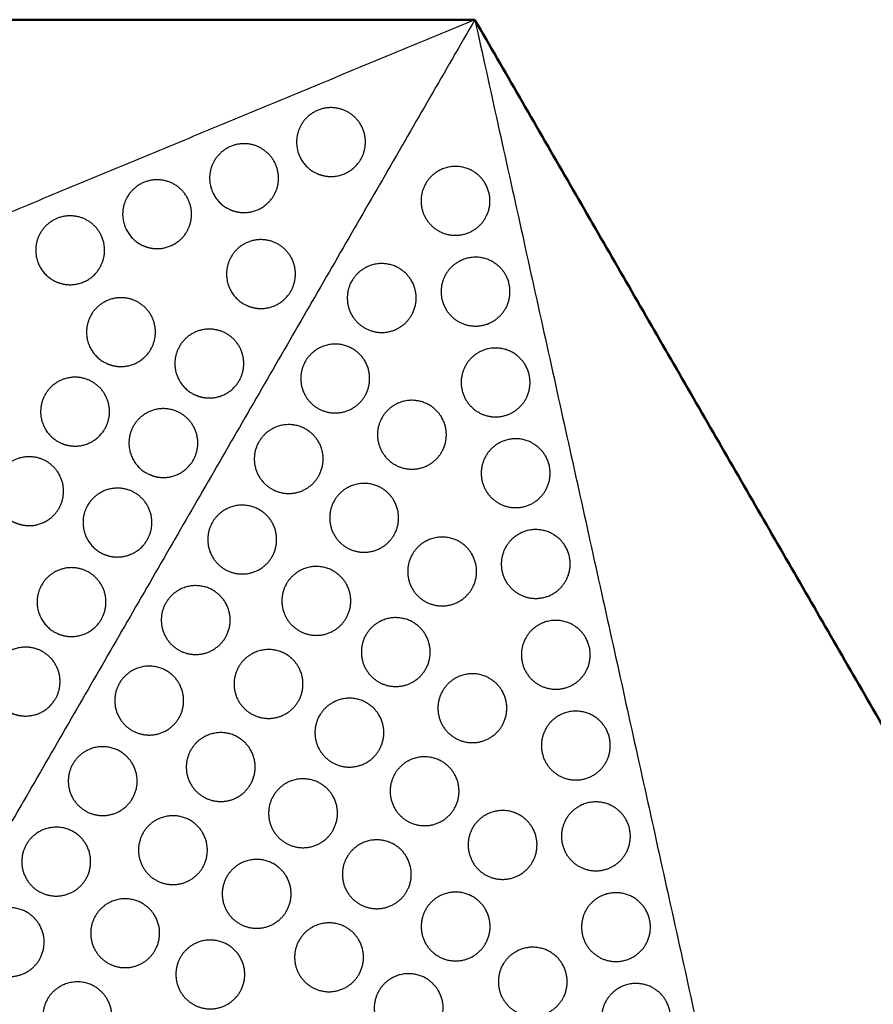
# Model space of a CAD drawing. Header units: millimetres. Extents: x -125 to 375, y 0 to 433.
# Tile 32 of 33: x 210 to 285, y 347 to 433. Entities that reach past the tile are written whole.
import ezdxf

# ---------------------------------------------------------------- set-up
doc = ezdxf.new("R2010")
doc.units = ezdxf.units.MM
doc.layers.add('Make2D$Visible$Curves', color=7, linetype='Continuous', true_color=0x000000)
doc.layers.add('Make2D$Visible$SceneSilhouetteCurves', color=7, linetype='Continuous', lineweight=50, true_color=0x000000)

msp = doc.modelspace()

# ---------------------------------------------------------------- linework, layer by layer
at = {"layer": 'Make2D$Visible$Curves', "color": 18, "true_color": 0x000000}
for points in [[(0, 433.013), (125, 433.013), (250, 433.013)], [(250, 433.013), (312.5, 324.76), (375, 216.506)]]:
    msp.add_open_spline(points, degree=2, dxfattribs=at)
at = {"layer": 'Make2D$Visible$Curves', "color": 18, "lineweight": -3, "true_color": 0x000000}
for points in [[(250, 433.013), (187.5, 324.76), (125, 216.506)], [(250, 433.013), (195.937, 410.587), (141.875, 388.161)], [(250, 433.013), (266.047, 360.366), (282.095, 287.72)]]:
    msp.add_open_spline(points, degree=2, dxfattribs=at)
for points, weights, knots in [([(237.474, 419.35), (236.67, 419.35), (235.974, 419.751), (234.474, 420.618), (234.474, 422.35), (234.474, 423.153), (234.876, 423.85), (236.376, 426.448), (238.974, 424.948), (241.572, 423.448), (240.072, 420.85), (239.206, 419.35), (237.474, 419.35)], [0.868347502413, 0.900099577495, 1, 0.807007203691, 0.868347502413, 0.900099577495, 1, 0.707106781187, 1, 0.707106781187, 1, 0.807007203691, 0.868347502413], [16.048112, 16.048112, 16.048112, 18.106736, 18.106736, 21.596537, 21.596537, 23.206626, 23.206626, 29.242204, 29.242204, 35.277783, 35.277783, 39.254738, 39.254738, 39.254738]), ([(229.9, 416.208), (229.096, 416.208), (228.4, 416.61), (226.9, 417.476), (226.9, 419.208), (226.9, 420.012), (227.302, 420.708), (228.802, 423.306), (231.4, 421.806), (233.998, 420.306), (232.498, 417.708), (231.632, 416.208), (229.9, 416.208)], [0.868347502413, 0.900099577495, 1, 0.807007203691, 0.868347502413, 0.900099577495, 1, 0.707106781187, 1, 0.707106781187, 1, 0.807007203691, 0.868347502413], [16.048112, 16.048112, 16.048112, 18.106736, 18.106736, 21.596537, 21.596537, 23.206626, 23.206626, 29.242204, 29.242204, 35.277783, 35.277783, 39.254738, 39.254738, 39.254738]), ([(250.913, 418.728), (251.779, 417.228), (250.913, 415.728), (249.413, 413.13), (246.815, 414.63), (244.217, 416.13), (245.717, 418.728), (246.119, 419.424), (246.815, 419.826), (248.315, 420.692), (249.815, 419.826), (250.511, 419.424), (250.913, 418.728)], [0.868347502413, 0.807007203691, 1, 0.707106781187, 1, 0.707106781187, 1, 0.900099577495, 0.868347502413, 0.807007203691, 1, 0.900099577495, 0.868347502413], [5.529659, 5.529659, 5.529659, 9.49499, 9.49499, 15.512927, 15.512927, 21.530864, 21.530864, 23.139763, 23.139763, 26.616816, 26.616816, 28.669422, 28.669422, 28.669422]), ([(222.326, 413.066), (221.522, 413.066), (220.826, 413.468), (219.326, 414.334), (219.326, 416.066), (219.326, 416.87), (219.728, 417.566), (221.228, 420.164), (223.826, 418.664), (226.424, 417.164), (224.924, 414.566), (224.058, 413.066), (222.326, 413.066)], [0.868347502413, 0.900099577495, 1, 0.807007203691, 0.868347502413, 0.900099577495, 1, 0.707106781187, 1, 0.707106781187, 1, 0.807007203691, 0.868347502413], [16.048112, 16.048112, 16.048112, 18.106736, 18.106736, 21.596537, 21.596537, 23.206626, 23.206626, 29.242204, 29.242204, 35.277783, 35.277783, 39.254738, 39.254738, 39.254738]), ([(214.752, 409.924), (213.948, 409.924), (213.252, 410.326), (211.752, 411.192), (211.752, 412.924), (211.752, 413.728), (212.153, 414.424), (213.653, 417.022), (216.252, 415.522), (218.85, 414.022), (217.35, 411.424), (216.484, 409.924), (214.752, 409.924)], [0.868347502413, 0.900099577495, 1, 0.807007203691, 0.868347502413, 0.900099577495, 1, 0.707106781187, 1, 0.707106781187, 1, 0.807007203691, 0.868347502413], [16.048112, 16.048112, 16.048112, 18.106736, 18.106736, 21.596537, 21.596537, 23.206626, 23.206626, 29.242204, 29.242204, 35.277783, 35.277783, 39.254738, 39.254738, 39.254738]), ([(231.373, 407.85), (230.569, 407.85), (229.873, 408.251), (228.373, 409.118), (228.373, 410.85), (228.373, 411.653), (228.775, 412.35), (230.275, 414.948), (232.873, 413.448), (235.471, 411.948), (233.971, 409.35), (233.105, 407.85), (231.373, 407.85)], [0.868347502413, 0.900099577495, 1, 0.807007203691, 0.868347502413, 0.900099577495, 1, 0.707106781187, 1, 0.707106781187, 1, 0.807007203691, 0.868347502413], [16.048112, 16.048112, 16.048112, 18.106736, 18.106736, 21.596537, 21.596537, 23.206626, 23.206626, 29.242204, 29.242204, 35.277783, 35.277783, 39.254738, 39.254738, 39.254738]), ([(244.487, 410.264), (245.353, 408.764), (244.487, 407.264), (242.987, 404.666), (240.389, 406.166), (237.791, 407.666), (239.291, 410.264), (239.693, 410.96), (240.389, 411.362), (241.889, 412.228), (243.389, 411.362), (244.085, 410.96), (244.487, 410.264)], [0.868347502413, 0.807007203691, 1, 0.707106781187, 1, 0.707106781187, 1, 0.900099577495, 0.868347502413, 0.807007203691, 1, 0.900099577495, 0.868347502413], [5.529659, 5.529659, 5.529659, 9.49499, 9.49499, 15.512927, 15.512927, 21.530864, 21.530864, 23.139763, 23.139763, 26.616816, 26.616816, 28.669422, 28.669422, 28.669422]), ([(252.66, 410.818), (253.526, 409.318), (252.66, 407.818), (251.16, 405.22), (248.562, 406.72), (245.964, 408.22), (247.464, 410.818), (247.866, 411.514), (248.562, 411.916), (250.062, 412.782), (251.562, 411.916), (252.258, 411.514), (252.66, 410.818)], [0.868347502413, 0.807007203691, 1, 0.707106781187, 1, 0.707106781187, 1, 0.900099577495, 0.868347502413, 0.807007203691, 1, 0.900099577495, 0.868347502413], [5.529659, 5.529659, 5.529659, 9.49499, 9.49499, 15.512927, 15.512927, 21.530864, 21.530864, 23.139763, 23.139763, 26.616816, 26.616816, 28.669422, 28.669422, 28.669422]), ([(219.18, 402.792), (218.376, 402.792), (217.68, 403.194), (216.18, 404.06), (216.18, 405.792), (216.18, 406.596), (216.582, 407.292), (218.082, 409.89), (220.68, 408.39), (223.278, 406.89), (221.778, 404.292), (220.912, 402.792), (219.18, 402.792)], [0.868347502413, 0.900099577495, 1, 0.807007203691, 0.868347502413, 0.900099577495, 1, 0.707106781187, 1, 0.707106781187, 1, 0.807007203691, 0.868347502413], [16.048112, 16.048112, 16.048112, 18.106736, 18.106736, 21.596537, 21.596537, 23.206626, 23.206626, 29.242204, 29.242204, 35.277783, 35.277783, 39.254738, 39.254738, 39.254738]), ([(226.873, 400.055), (226.069, 400.055), (225.373, 400.457), (223.873, 401.323), (223.873, 403.055), (223.873, 403.859), (224.275, 404.555), (225.775, 407.153), (228.373, 405.653), (230.971, 404.153), (229.471, 401.555), (228.605, 400.055), (226.873, 400.055)], [0.868347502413, 0.900099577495, 1, 0.807007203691, 0.868347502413, 0.900099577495, 1, 0.707106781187, 1, 0.707106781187, 1, 0.807007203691, 0.868347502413], [16.048112, 16.048112, 16.048112, 18.106736, 18.106736, 21.596537, 21.596537, 23.206626, 23.206626, 29.242204, 29.242204, 35.277783, 35.277783, 39.254738, 39.254738, 39.254738]), ([(240.437, 403.249), (241.303, 401.749), (240.437, 400.249), (238.937, 397.651), (236.339, 399.151), (233.741, 400.651), (235.241, 403.249), (235.643, 403.945), (236.339, 404.347), (237.839, 405.213), (239.339, 404.347), (240.035, 403.945), (240.437, 403.249)], [0.868347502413, 0.807007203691, 1, 0.707106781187, 1, 0.707106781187, 1, 0.900099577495, 0.868347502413, 0.807007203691, 1, 0.900099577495, 0.868347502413], [5.529659, 5.529659, 5.529659, 9.49499, 9.49499, 15.512927, 15.512927, 21.530864, 21.530864, 23.139763, 23.139763, 26.616816, 26.616816, 28.669422, 28.669422, 28.669422]), ([(254.407, 402.909), (255.273, 401.409), (254.407, 399.909), (252.907, 397.311), (250.309, 398.811), (247.711, 400.311), (249.211, 402.909), (249.613, 403.605), (250.309, 404.007), (251.809, 404.873), (253.309, 404.007), (254.006, 403.605), (254.407, 402.909)], [0.868347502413, 0.807007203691, 1, 0.707106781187, 1, 0.707106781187, 1, 0.900099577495, 0.868347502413, 0.807007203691, 1, 0.900099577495, 0.868347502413], [5.529659, 5.529659, 5.529659, 9.49499, 9.49499, 15.512927, 15.512927, 21.530864, 21.530864, 23.139763, 23.139763, 26.616816, 26.616816, 28.669422, 28.669422, 28.669422]), ([(215.18, 395.864), (214.376, 395.864), (213.68, 396.266), (212.18, 397.132), (212.18, 398.864), (212.18, 399.668), (212.582, 400.364), (214.082, 402.962), (216.68, 401.462), (219.278, 399.962), (217.778, 397.364), (216.912, 395.864), (215.18, 395.864)], [0.868347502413, 0.900099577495, 1, 0.807007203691, 0.868347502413, 0.900099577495, 1, 0.707106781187, 1, 0.707106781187, 1, 0.807007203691, 0.868347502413], [16.048112, 16.048112, 16.048112, 18.106736, 18.106736, 21.596537, 21.596537, 23.206626, 23.206626, 29.242204, 29.242204, 35.277783, 35.277783, 39.254738, 39.254738, 39.254738]), ([(247.119, 398.351), (247.985, 396.851), (247.119, 395.351), (245.619, 392.753), (243.021, 394.253), (240.422, 395.753), (241.922, 398.351), (242.324, 399.047), (243.021, 399.449), (244.521, 400.315), (246.021, 399.449), (246.717, 399.047), (247.119, 398.351)], [0.868347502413, 0.807007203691, 1, 0.707106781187, 1, 0.707106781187, 1, 0.900099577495, 0.868347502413, 0.807007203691, 1, 0.900099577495, 0.868347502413], [5.529659, 5.529659, 5.529659, 9.49499, 9.49499, 15.512927, 15.512927, 21.530864, 21.530864, 23.139763, 23.139763, 26.616816, 26.616816, 28.669422, 28.669422, 28.669422]), ([(222.873, 393.127), (222.069, 393.127), (221.373, 393.529), (219.873, 394.395), (219.873, 396.127), (219.873, 396.931), (220.275, 397.627), (221.775, 400.225), (224.373, 398.725), (226.971, 397.225), (225.471, 394.627), (224.605, 393.127), (222.873, 393.127)], [0.868347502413, 0.900099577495, 1, 0.807007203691, 0.868347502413, 0.900099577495, 1, 0.707106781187, 1, 0.707106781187, 1, 0.807007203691, 0.868347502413], [16.048112, 16.048112, 16.048112, 18.106736, 18.106736, 21.596537, 21.596537, 23.206626, 23.206626, 29.242204, 29.242204, 35.277783, 35.277783, 39.254738, 39.254738, 39.254738]), ([(236.387, 396.235), (237.253, 394.735), (236.387, 393.235), (234.887, 390.636), (232.289, 392.136), (229.691, 393.636), (231.191, 396.235), (231.593, 396.931), (232.289, 397.333), (233.789, 398.199), (235.289, 397.333), (235.985, 396.931), (236.387, 396.235)], [0.868347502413, 0.807007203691, 1, 0.707106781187, 1, 0.707106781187, 1, 0.900099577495, 0.868347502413, 0.807007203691, 1, 0.900099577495, 0.868347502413], [5.529659, 5.529659, 5.529659, 9.49499, 9.49499, 15.512927, 15.512927, 21.530864, 21.530864, 23.139763, 23.139763, 26.616816, 26.616816, 28.669422, 28.669422, 28.669422]), ([(256.155, 395), (257.021, 393.5), (256.155, 392), (254.655, 389.402), (252.057, 390.902), (249.458, 392.402), (250.958, 395), (251.36, 395.696), (252.057, 396.098), (253.557, 396.964), (255.057, 396.098), (255.753, 395.696), (256.155, 395)], [0.868347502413, 0.807007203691, 1, 0.707106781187, 1, 0.707106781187, 1, 0.900099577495, 0.868347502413, 0.807007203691, 1, 0.900099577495, 0.868347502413], [5.529659, 5.529659, 5.529659, 9.49499, 9.49499, 15.512927, 15.512927, 21.530864, 21.530864, 23.139763, 23.139763, 26.616816, 26.616816, 28.669422, 28.669422, 28.669422]), ([(211.18, 388.935), (210.376, 388.935), (209.68, 389.337), (208.18, 390.203), (208.18, 391.935), (208.18, 392.739), (208.582, 393.435), (210.082, 396.034), (212.68, 394.534), (215.278, 393.034), (213.778, 390.435), (212.912, 388.935), (211.18, 388.935)], [0.868347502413, 0.900099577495, 1, 0.807007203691, 0.868347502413, 0.900099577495, 1, 0.707106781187, 1, 0.707106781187, 1, 0.807007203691, 0.868347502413], [16.048112, 16.048112, 16.048112, 18.106736, 18.106736, 21.596537, 21.596537, 23.206626, 23.206626, 29.242204, 29.242204, 35.277783, 35.277783, 39.254738, 39.254738, 39.254738]), ([(218.873, 386.199), (218.069, 386.199), (217.373, 386.601), (215.873, 387.467), (215.873, 389.199), (215.873, 390.003), (216.275, 390.699), (217.775, 393.297), (220.373, 391.797), (222.971, 390.297), (221.471, 387.699), (220.605, 386.199), (218.873, 386.199)], [0.868347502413, 0.900099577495, 1, 0.807007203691, 0.868347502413, 0.900099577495, 1, 0.707106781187, 1, 0.707106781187, 1, 0.807007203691, 0.868347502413], [16.048112, 16.048112, 16.048112, 18.106736, 18.106736, 21.596537, 21.596537, 23.206626, 23.206626, 29.242204, 29.242204, 35.277783, 35.277783, 39.254738, 39.254738, 39.254738]), ([(242.956, 391.113), (243.822, 389.613), (242.956, 388.113), (241.456, 385.515), (238.858, 387.015), (236.259, 388.515), (237.759, 391.113), (238.161, 391.809), (238.858, 392.211), (240.358, 393.077), (241.858, 392.211), (242.554, 391.809), (242.956, 391.113)], [0.868347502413, 0.807007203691, 1, 0.707106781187, 1, 0.707106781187, 1, 0.900099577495, 0.868347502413, 0.807007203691, 1, 0.900099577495, 0.868347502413], [5.529659, 5.529659, 5.529659, 9.49499, 9.49499, 15.512927, 15.512927, 21.530864, 21.530864, 23.139763, 23.139763, 26.616816, 26.616816, 28.669422, 28.669422, 28.669422]), ([(232.337, 389.22), (233.203, 387.72), (232.337, 386.22), (230.837, 383.622), (228.239, 385.122), (225.641, 386.622), (227.141, 389.22), (227.543, 389.916), (228.239, 390.318), (229.739, 391.184), (231.239, 390.318), (231.935, 389.916), (232.337, 389.22)], [0.868347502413, 0.807007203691, 1, 0.707106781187, 1, 0.707106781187, 1, 0.900099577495, 0.868347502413, 0.807007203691, 1, 0.900099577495, 0.868347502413], [5.529659, 5.529659, 5.529659, 9.49499, 9.49499, 15.512927, 15.512927, 21.530864, 21.530864, 23.139763, 23.139763, 26.616816, 26.616816, 28.669422, 28.669422, 28.669422]), ([(249.75, 386.438), (250.616, 384.938), (249.75, 383.438), (248.25, 380.84), (245.652, 382.34), (243.054, 383.84), (244.554, 386.438), (244.956, 387.135), (245.652, 387.537), (247.152, 388.403), (248.652, 387.537), (249.348, 387.135), (249.75, 386.438)], [0.868347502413, 0.807007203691, 1, 0.707106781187, 1, 0.707106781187, 1, 0.900099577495, 0.868347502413, 0.807007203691, 1, 0.900099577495, 0.868347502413], [5.529659, 5.529659, 5.529659, 9.49499, 9.49499, 15.512927, 15.512927, 21.530864, 21.530864, 23.139763, 23.139763, 26.616816, 26.616816, 28.669422, 28.669422, 28.669422]), ([(257.902, 387.09), (258.768, 385.59), (257.902, 384.09), (256.402, 381.492), (253.804, 382.992), (251.206, 384.492), (252.706, 387.09), (253.108, 387.786), (253.804, 388.188), (255.304, 389.054), (256.804, 388.188), (257.5, 387.786), (257.902, 387.09)], [0.868347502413, 0.807007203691, 1, 0.707106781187, 1, 0.707106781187, 1, 0.900099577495, 0.868347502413, 0.807007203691, 1, 0.900099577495, 0.868347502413], [5.529659, 5.529659, 5.529659, 9.49499, 9.49499, 15.512927, 15.512927, 21.530864, 21.530864, 23.139763, 23.139763, 26.616816, 26.616816, 28.669422, 28.669422, 28.669422]), ([(214.873, 379.271), (214.069, 379.271), (213.373, 379.673), (211.873, 380.539), (211.873, 382.271), (211.873, 383.075), (212.275, 383.771), (213.775, 386.369), (216.373, 384.869), (218.971, 383.369), (217.471, 380.771), (216.605, 379.271), (214.873, 379.271)], [0.868347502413, 0.900099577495, 1, 0.807007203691, 0.868347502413, 0.900099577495, 1, 0.707106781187, 1, 0.707106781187, 1, 0.807007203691, 0.868347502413], [16.048112, 16.048112, 16.048112, 18.106736, 18.106736, 21.596537, 21.596537, 23.206626, 23.206626, 29.242204, 29.242204, 35.277783, 35.277783, 39.254738, 39.254738, 39.254738]), ([(238.793, 383.875), (239.659, 382.375), (238.793, 380.875), (237.293, 378.277), (234.695, 379.777), (232.096, 381.277), (233.596, 383.875), (233.998, 384.571), (234.695, 384.973), (236.195, 385.839), (237.695, 384.973), (238.391, 384.571), (238.793, 383.875)], [0.868347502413, 0.807007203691, 1, 0.707106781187, 1, 0.707106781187, 1, 0.900099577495, 0.868347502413, 0.807007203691, 1, 0.900099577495, 0.868347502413], [5.529659, 5.529659, 5.529659, 9.49499, 9.49499, 15.512927, 15.512927, 21.530864, 21.530864, 23.139763, 23.139763, 26.616816, 26.616816, 28.669422, 28.669422, 28.669422]), ([(228.287, 382.205), (229.153, 380.705), (228.287, 379.205), (226.787, 376.607), (224.189, 378.107), (221.591, 379.607), (223.091, 382.205), (223.493, 382.901), (224.189, 383.303), (225.689, 384.169), (227.189, 383.303), (227.885, 382.901), (228.287, 382.205)], [0.868347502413, 0.807007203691, 1, 0.707106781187, 1, 0.707106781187, 1, 0.900099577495, 0.868347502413, 0.807007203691, 1, 0.900099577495, 0.868347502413], [5.529659, 5.529659, 5.529659, 9.49499, 9.49499, 15.512927, 15.512927, 21.530864, 21.530864, 23.139763, 23.139763, 26.616816, 26.616816, 28.669422, 28.669422, 28.669422]), ([(245.712, 379.417), (246.578, 377.917), (245.712, 376.417), (244.212, 373.819), (241.614, 375.319), (239.016, 376.819), (240.516, 379.417), (240.918, 380.113), (241.614, 380.515), (243.114, 381.381), (244.614, 380.515), (245.31, 380.113), (245.712, 379.417)], [0.868347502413, 0.807007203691, 1, 0.707106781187, 1, 0.707106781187, 1, 0.900099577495, 0.868347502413, 0.807007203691, 1, 0.900099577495, 0.868347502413], [5.529659, 5.529659, 5.529659, 9.49499, 9.49499, 15.512927, 15.512927, 21.530864, 21.530864, 23.139763, 23.139763, 26.616816, 26.616816, 28.669422, 28.669422, 28.669422]), ([(259.649, 379.181), (260.515, 377.681), (259.649, 376.181), (258.149, 373.583), (255.551, 375.083), (252.953, 376.583), (254.453, 379.181), (254.855, 379.877), (255.551, 380.279), (257.051, 381.145), (258.551, 380.279), (259.247, 379.877), (259.649, 379.181)], [0.868347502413, 0.807007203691, 1, 0.707106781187, 1, 0.707106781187, 1, 0.900099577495, 0.868347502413, 0.807007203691, 1, 0.900099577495, 0.868347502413], [5.529659, 5.529659, 5.529659, 9.49499, 9.49499, 15.512927, 15.512927, 21.530864, 21.530864, 23.139763, 23.139763, 26.616816, 26.616816, 28.669422, 28.669422, 28.669422]), ([(210.873, 372.343), (210.069, 372.343), (209.373, 372.744), (207.873, 373.61), (207.873, 375.343), (207.873, 376.146), (208.275, 376.843), (209.775, 379.441), (212.373, 377.941), (214.971, 376.441), (213.471, 373.843), (212.605, 372.343), (210.873, 372.343)], [0.868347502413, 0.900099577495, 1, 0.807007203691, 0.868347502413, 0.900099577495, 1, 0.707106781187, 1, 0.707106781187, 1, 0.807007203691, 0.868347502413], [16.048112, 16.048112, 16.048112, 18.106736, 18.106736, 21.596537, 21.596537, 23.206626, 23.206626, 29.242204, 29.242204, 35.277783, 35.277783, 39.254738, 39.254738, 39.254738]), ([(234.63, 376.637), (235.496, 375.137), (234.63, 373.637), (233.13, 371.039), (230.531, 372.539), (227.933, 374.039), (229.433, 376.637), (229.835, 377.333), (230.531, 377.735), (232.031, 378.601), (233.531, 377.735), (234.228, 377.333), (234.63, 376.637)], [0.868347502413, 0.807007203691, 1, 0.707106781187, 1, 0.707106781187, 1, 0.900099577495, 0.868347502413, 0.807007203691, 1, 0.900099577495, 0.868347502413], [5.529659, 5.529659, 5.529659, 9.49499, 9.49499, 15.512927, 15.512927, 21.530864, 21.530864, 23.139763, 23.139763, 26.616816, 26.616816, 28.669422, 28.669422, 28.669422]), ([(224.237, 375.19), (225.103, 373.69), (224.237, 372.19), (222.737, 369.592), (220.139, 371.092), (217.541, 372.592), (219.041, 375.19), (219.443, 375.886), (220.139, 376.288), (221.639, 377.154), (223.139, 376.288), (223.835, 375.886), (224.237, 375.19)], [0.868347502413, 0.807007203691, 1, 0.707106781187, 1, 0.707106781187, 1, 0.900099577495, 0.868347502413, 0.807007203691, 1, 0.900099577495, 0.868347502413], [5.529659, 5.529659, 5.529659, 9.49499, 9.49499, 15.512927, 15.512927, 21.530864, 21.530864, 23.139763, 23.139763, 26.616816, 26.616816, 28.669422, 28.669422, 28.669422]), ([(252.382, 374.526), (253.248, 373.026), (252.382, 371.526), (250.882, 368.928), (248.284, 370.428), (245.685, 371.928), (247.185, 374.526), (247.587, 375.222), (248.284, 375.624), (249.784, 376.49), (251.284, 375.624), (251.98, 375.222), (252.382, 374.526)], [0.868347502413, 0.807007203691, 1, 0.707106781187, 1, 0.707106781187, 1, 0.900099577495, 0.868347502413, 0.807007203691, 1, 0.900099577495, 0.868347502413], [5.529659, 5.529659, 5.529659, 9.49499, 9.49499, 15.512927, 15.512927, 21.530864, 21.530864, 23.139763, 23.139763, 26.616816, 26.616816, 28.669422, 28.669422, 28.669422]), ([(241.673, 372.395), (242.539, 370.895), (241.673, 369.395), (240.173, 366.797), (237.575, 368.297), (234.977, 369.797), (236.477, 372.395), (236.879, 373.092), (237.575, 373.494), (239.075, 374.36), (240.575, 373.494), (241.271, 373.092), (241.673, 372.395)], [0.868347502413, 0.807007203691, 1, 0.707106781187, 1, 0.707106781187, 1, 0.900099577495, 0.868347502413, 0.807007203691, 1, 0.900099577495, 0.868347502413], [5.529659, 5.529659, 5.529659, 9.49499, 9.49499, 15.512927, 15.512927, 21.530864, 21.530864, 23.139763, 23.139763, 26.616816, 26.616816, 28.669422, 28.669422, 28.669422]), ([(261.396, 371.272), (262.262, 369.772), (261.396, 368.272), (259.896, 365.674), (257.298, 367.174), (254.7, 368.674), (256.2, 371.272), (256.602, 371.968), (257.298, 372.37), (258.798, 373.236), (260.298, 372.37), (260.994, 371.968), (261.396, 371.272)], [0.868347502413, 0.807007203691, 1, 0.707106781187, 1, 0.707106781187, 1, 0.900099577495, 0.868347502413, 0.807007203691, 1, 0.900099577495, 0.868347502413], [5.529659, 5.529659, 5.529659, 9.49499, 9.49499, 15.512927, 15.512927, 21.530864, 21.530864, 23.139763, 23.139763, 26.616816, 26.616816, 28.669422, 28.669422, 28.669422]), ([(230.467, 369.398), (231.333, 367.898), (230.467, 366.398), (228.967, 363.8), (226.368, 365.3), (223.77, 366.8), (225.27, 369.398), (225.672, 370.095), (226.368, 370.497), (227.868, 371.363), (229.368, 370.497), (230.065, 370.095), (230.467, 369.398)], [0.868347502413, 0.807007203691, 1, 0.707106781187, 1, 0.707106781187, 1, 0.900099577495, 0.868347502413, 0.807007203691, 1, 0.900099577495, 0.868347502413], [5.529659, 5.529659, 5.529659, 9.49499, 9.49499, 15.512927, 15.512927, 21.530864, 21.530864, 23.139763, 23.139763, 26.616816, 26.616816, 28.669422, 28.669422, 28.669422]), ([(220.187, 368.175), (221.053, 366.675), (220.187, 365.175), (218.687, 362.577), (216.089, 364.077), (213.491, 365.577), (214.991, 368.175), (215.393, 368.871), (216.089, 369.273), (217.589, 370.139), (219.089, 369.273), (219.785, 368.871), (220.187, 368.175)], [0.868347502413, 0.807007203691, 1, 0.707106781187, 1, 0.707106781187, 1, 0.900099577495, 0.868347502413, 0.807007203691, 1, 0.900099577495, 0.868347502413], [5.529659, 5.529659, 5.529659, 9.49499, 9.49499, 15.512927, 15.512927, 21.530864, 21.530864, 23.139763, 23.139763, 26.616816, 26.616816, 28.669422, 28.669422, 28.669422]), ([(248.221, 367.292), (249.087, 365.792), (248.221, 364.292), (246.721, 361.694), (244.123, 363.194), (241.525, 364.694), (243.025, 367.292), (243.427, 367.988), (244.123, 368.39), (245.623, 369.256), (247.123, 368.39), (247.819, 367.988), (248.221, 367.292)], [0.868347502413, 0.807007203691, 1, 0.707106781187, 1, 0.707106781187, 1, 0.900099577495, 0.868347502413, 0.807007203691, 1, 0.900099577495, 0.868347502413], [5.529659, 5.529659, 5.529659, 9.49499, 9.49499, 15.512927, 15.512927, 21.530864, 21.530864, 23.139763, 23.139763, 26.616816, 26.616816, 28.669422, 28.669422, 28.669422]), ([(237.635, 365.374), (238.501, 363.874), (237.635, 362.374), (236.135, 359.776), (233.537, 361.276), (230.939, 362.776), (232.439, 365.374), (232.841, 366.07), (233.537, 366.472), (235.037, 367.338), (236.537, 366.472), (237.233, 366.07), (237.635, 365.374)], [0.868347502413, 0.807007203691, 1, 0.707106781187, 1, 0.707106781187, 1, 0.900099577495, 0.868347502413, 0.807007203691, 1, 0.900099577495, 0.868347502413], [5.529659, 5.529659, 5.529659, 9.49499, 9.49499, 15.512927, 15.512927, 21.530864, 21.530864, 23.139763, 23.139763, 26.616816, 26.616816, 28.669422, 28.669422, 28.669422]), ([(263.143, 363.362), (264.009, 361.862), (263.143, 360.362), (261.643, 357.764), (259.045, 359.264), (256.447, 360.764), (257.947, 363.362), (258.349, 364.058), (259.045, 364.46), (260.545, 365.326), (262.045, 364.46), (262.741, 364.058), (263.143, 363.362)], [0.868347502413, 0.807007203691, 1, 0.707106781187, 1, 0.707106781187, 1, 0.900099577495, 0.868347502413, 0.807007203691, 1, 0.900099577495, 0.868347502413], [5.529659, 5.529659, 5.529659, 9.49499, 9.49499, 15.512927, 15.512927, 21.530864, 21.530864, 23.139763, 23.139763, 26.616816, 26.616816, 28.669422, 28.669422, 28.669422]), ([(255.013, 362.613), (255.879, 361.113), (255.013, 359.613), (253.513, 357.015), (250.915, 358.515), (248.317, 360.015), (249.817, 362.613), (250.219, 363.309), (250.915, 363.711), (252.415, 364.577), (253.915, 363.711), (254.611, 363.309), (255.013, 362.613)], [0.868347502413, 0.807007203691, 1, 0.707106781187, 1, 0.707106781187, 1, 0.900099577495, 0.868347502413, 0.807007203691, 1, 0.900099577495, 0.868347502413], [5.529659, 5.529659, 5.529659, 9.49499, 9.49499, 15.512927, 15.512927, 21.530864, 21.530864, 23.139763, 23.139763, 26.616816, 26.616816, 28.669422, 28.669422, 28.669422]), ([(226.304, 362.16), (227.17, 360.66), (226.304, 359.16), (224.804, 356.562), (222.205, 358.062), (219.607, 359.562), (221.107, 362.16), (221.509, 362.856), (222.205, 363.258), (223.705, 364.124), (225.205, 363.258), (225.902, 362.856), (226.304, 362.16)], [0.868347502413, 0.807007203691, 1, 0.707106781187, 1, 0.707106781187, 1, 0.900099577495, 0.868347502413, 0.807007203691, 1, 0.900099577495, 0.868347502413], [5.529659, 5.529659, 5.529659, 9.49499, 9.49499, 15.512927, 15.512927, 21.530864, 21.530864, 23.139763, 23.139763, 26.616816, 26.616816, 28.669422, 28.669422, 28.669422]), ([(216.137, 361.16), (217.003, 359.66), (216.137, 358.16), (214.637, 355.562), (212.039, 357.062), (209.441, 358.562), (210.941, 361.16), (211.343, 361.857), (212.039, 362.259), (213.539, 363.125), (215.039, 362.259), (215.735, 361.857), (216.137, 361.16)], [0.868347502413, 0.807007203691, 1, 0.707106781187, 1, 0.707106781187, 1, 0.900099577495, 0.868347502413, 0.807007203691, 1, 0.900099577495, 0.868347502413], [5.529659, 5.529659, 5.529659, 9.49499, 9.49499, 15.512927, 15.512927, 21.530864, 21.530864, 23.139763, 23.139763, 26.616816, 26.616816, 28.669422, 28.669422, 28.669422]), ([(244.061, 360.058), (244.927, 358.558), (244.061, 357.058), (242.561, 354.46), (239.962, 355.96), (237.364, 357.46), (238.864, 360.058), (239.266, 360.754), (239.962, 361.156), (241.462, 362.022), (242.962, 361.156), (243.659, 360.754), (244.061, 360.058)], [0.868347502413, 0.807007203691, 1, 0.707106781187, 1, 0.707106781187, 1, 0.900099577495, 0.868347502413, 0.807007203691, 1, 0.900099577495, 0.868347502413], [5.529659, 5.529659, 5.529659, 9.49499, 9.49499, 15.512927, 15.512927, 21.530864, 21.530864, 23.139763, 23.139763, 26.616816, 26.616816, 28.669422, 28.669422, 28.669422]), ([(233.597, 358.352), (234.463, 356.852), (233.597, 355.352), (232.097, 352.754), (229.499, 354.254), (226.9, 355.754), (228.4, 358.352), (228.802, 359.049), (229.499, 359.451), (230.999, 360.317), (232.499, 359.451), (233.195, 359.049), (233.597, 358.352)], [0.868347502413, 0.807007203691, 1, 0.707106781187, 1, 0.707106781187, 1, 0.900099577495, 0.868347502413, 0.807007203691, 1, 0.900099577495, 0.868347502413], [5.529659, 5.529659, 5.529659, 9.49499, 9.49499, 15.512927, 15.512927, 21.530864, 21.530864, 23.139763, 23.139763, 26.616816, 26.616816, 28.669422, 28.669422, 28.669422]), ([(250.925, 355.505), (251.791, 354.005), (250.925, 352.505), (249.425, 349.907), (246.827, 351.407), (244.229, 352.907), (245.729, 355.505), (246.131, 356.201), (246.827, 356.603), (248.327, 357.469), (249.827, 356.603), (250.523, 356.201), (250.925, 355.505)], [0.868347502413, 0.807007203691, 1, 0.707106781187, 1, 0.707106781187, 1, 0.900099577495, 0.868347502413, 0.807007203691, 1, 0.900099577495, 0.868347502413], [5.529659, 5.529659, 5.529659, 9.49499, 9.49499, 15.512927, 15.512927, 21.530864, 21.530864, 23.139763, 23.139763, 26.616816, 26.616816, 28.669422, 28.669422, 28.669422]), ([(264.89, 355.453), (265.756, 353.953), (264.89, 352.453), (263.39, 349.855), (260.792, 351.355), (258.194, 352.855), (259.694, 355.453), (260.096, 356.149), (260.792, 356.551), (262.292, 357.417), (263.792, 356.551), (264.488, 356.149), (264.89, 355.453)], [0.868347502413, 0.807007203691, 1, 0.707106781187, 1, 0.707106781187, 1, 0.900099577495, 0.868347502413, 0.807007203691, 1, 0.900099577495, 0.868347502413], [5.529659, 5.529659, 5.529659, 9.49499, 9.49499, 15.512927, 15.512927, 21.530864, 21.530864, 23.139763, 23.139763, 26.616816, 26.616816, 28.669422, 28.669422, 28.669422]), ([(222.141, 354.922), (223.007, 353.422), (222.141, 351.922), (220.641, 349.324), (218.042, 350.824), (215.444, 352.324), (216.944, 354.922), (217.346, 355.618), (218.042, 356.02), (219.542, 356.886), (221.042, 356.02), (221.739, 355.618), (222.141, 354.922)], [0.868347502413, 0.807007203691, 1, 0.707106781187, 1, 0.707106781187, 1, 0.900099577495, 0.868347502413, 0.807007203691, 1, 0.900099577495, 0.868347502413], [5.529659, 5.529659, 5.529659, 9.49499, 9.49499, 15.512927, 15.512927, 21.530864, 21.530864, 23.139763, 23.139763, 26.616816, 26.616816, 28.669422, 28.669422, 28.669422]), ([(212.087, 354.146), (212.953, 352.646), (212.087, 351.146), (210.587, 348.548), (207.989, 350.048), (205.391, 351.548), (206.891, 354.146), (207.293, 354.842), (207.989, 355.244), (209.489, 356.11), (210.989, 355.244), (211.685, 354.842), (212.087, 354.146)], [0.868347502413, 0.807007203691, 1, 0.707106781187, 1, 0.707106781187, 1, 0.900099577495, 0.868347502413, 0.807007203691, 1, 0.900099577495, 0.868347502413], [5.529659, 5.529659, 5.529659, 9.49499, 9.49499, 15.512927, 15.512927, 21.530864, 21.530864, 23.139763, 23.139763, 26.616816, 26.616816, 28.669422, 28.669422, 28.669422]), ([(239.9, 352.824), (240.766, 351.324), (239.9, 349.824), (238.4, 347.226), (235.802, 348.726), (233.204, 350.226), (234.704, 352.824), (235.106, 353.52), (235.802, 353.922), (237.302, 354.788), (238.802, 353.922), (239.498, 353.52), (239.9, 352.824)], [0.868347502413, 0.807007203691, 1, 0.707106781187, 1, 0.707106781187, 1, 0.900099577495, 0.868347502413, 0.807007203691, 1, 0.900099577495, 0.868347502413], [5.529659, 5.529659, 5.529659, 9.49499, 9.49499, 15.512927, 15.512927, 21.530864, 21.530864, 23.139763, 23.139763, 26.616816, 26.616816, 28.669422, 28.669422, 28.669422]), ([(229.558, 351.331), (230.424, 349.831), (229.558, 348.331), (228.058, 345.733), (225.46, 347.233), (222.862, 348.733), (224.362, 351.331), (224.764, 352.027), (225.46, 352.429), (226.96, 353.295), (228.46, 352.429), (229.156, 352.027), (229.558, 351.331)], [0.868347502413, 0.807007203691, 1, 0.707106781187, 1, 0.707106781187, 1, 0.900099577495, 0.868347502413, 0.807007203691, 1, 0.900099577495, 0.868347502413], [5.529659, 5.529659, 5.529659, 9.49499, 9.49499, 15.512927, 15.512927, 21.530864, 21.530864, 23.139763, 23.139763, 26.616816, 26.616816, 28.669422, 28.669422, 28.669422]), ([(257.645, 350.7), (258.511, 349.2), (257.645, 347.7), (256.145, 345.102), (253.547, 346.602), (250.948, 348.102), (252.448, 350.7), (252.85, 351.396), (253.547, 351.798), (255.047, 352.664), (256.547, 351.798), (257.243, 351.396), (257.645, 350.7)], [0.868347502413, 0.807007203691, 1, 0.707106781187, 1, 0.707106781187, 1, 0.900099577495, 0.868347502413, 0.807007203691, 1, 0.900099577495, 0.868347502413], [5.529659, 5.529659, 5.529659, 9.49499, 9.49499, 15.512927, 15.512927, 21.530864, 21.530864, 23.139763, 23.139763, 26.616816, 26.616816, 28.669422, 28.669422, 28.669422]), ([(217.978, 347.684), (218.844, 346.184), (217.978, 344.684), (216.478, 342.086), (213.879, 343.586), (211.281, 345.086), (212.781, 347.684), (213.183, 348.38), (213.879, 348.782), (215.379, 349.648), (216.879, 348.782), (217.576, 348.38), (217.978, 347.684)], [0.868347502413, 0.807007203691, 1, 0.707106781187, 1, 0.707106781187, 1, 0.900099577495, 0.868347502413, 0.807007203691, 1, 0.900099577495, 0.868347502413], [5.529659, 5.529659, 5.529659, 9.49499, 9.49499, 15.512927, 15.512927, 21.530864, 21.530864, 23.139763, 23.139763, 26.616816, 26.616816, 28.669422, 28.669422, 28.669422]), ([(246.837, 348.396), (247.703, 346.896), (246.837, 345.396), (245.337, 342.798), (242.739, 344.298), (240.14, 345.798), (241.64, 348.396), (242.042, 349.093), (242.739, 349.495), (244.239, 350.361), (245.739, 349.495), (246.435, 349.093), (246.837, 348.396)], [0.868347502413, 0.807007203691, 1, 0.707106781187, 1, 0.707106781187, 1, 0.900099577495, 0.868347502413, 0.807007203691, 1, 0.900099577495, 0.868347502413], [5.529659, 5.529659, 5.529659, 9.49499, 9.49499, 15.512927, 15.512927, 21.530864, 21.530864, 23.139763, 23.139763, 26.616816, 26.616816, 28.669422, 28.669422, 28.669422]), ([(266.637, 347.544), (267.503, 346.044), (266.637, 344.544), (265.137, 341.946), (262.539, 343.446), (259.941, 344.946), (261.441, 347.544), (261.843, 348.24), (262.539, 348.642), (264.039, 349.508), (265.539, 348.642), (266.236, 348.24), (266.637, 347.544)], [0.868347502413, 0.807007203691, 1, 0.707106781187, 1, 0.707106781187, 1, 0.900099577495, 0.868347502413, 0.807007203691, 1, 0.900099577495, 0.868347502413], [5.529659, 5.529659, 5.529659, 9.49499, 9.49499, 15.512927, 15.512927, 21.530864, 21.530864, 23.139763, 23.139763, 26.616816, 26.616816, 28.669422, 28.669422, 28.669422])]:
    msp.add_rational_spline(points, weights, degree=2, knots=knots, dxfattribs=at)
for points, weights in [([(250.988, 418.59), (250.952, 418.66), (250.913, 418.728)], [0.979325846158, 0.989269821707, 1]), ([(244.562, 410.126), (244.526, 410.196), (244.487, 410.264)], [0.979325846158, 0.989269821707, 1]), ([(240.512, 403.111), (240.476, 403.181), (240.437, 403.249)], [0.979325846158, 0.989269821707, 1]), ([(254.482, 402.771), (254.447, 402.841), (254.407, 402.909)], [0.991079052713, 0.995188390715, 1]), ([(247.194, 398.213), (247.158, 398.283), (247.119, 398.351)], [0.979325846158, 0.989269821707, 1]), ([(256.23, 394.862), (256.194, 394.932), (256.155, 395)], [0.979325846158, 0.989269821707, 1]), ([(238.868, 383.737), (238.832, 383.807), (238.793, 383.875)], [0.979325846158, 0.989269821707, 1]), ([(228.362, 382.067), (228.326, 382.137), (228.287, 382.205)], [0.979325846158, 0.989269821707, 1]), ([(245.787, 379.279), (245.751, 379.349), (245.712, 379.417)], [0.979325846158, 0.989269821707, 1]), ([(259.724, 379.043), (259.688, 379.113), (259.649, 379.181)], [0.979325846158, 0.989269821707, 1]), ([(252.457, 374.388), (252.421, 374.458), (252.382, 374.526)], [0.979325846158, 0.989269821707, 1]), ([(230.542, 369.26), (230.506, 369.33), (230.467, 369.398)], [0.979325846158, 0.989269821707, 1]), ([(248.296, 367.154), (248.26, 367.224), (248.221, 367.292)], [0.979325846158, 0.989269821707, 1]), ([(237.71, 365.236), (237.674, 365.306), (237.635, 365.374)], [0.979325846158, 0.989269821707, 1]), ([(263.218, 363.224), (263.182, 363.294), (263.143, 363.362)], [0.979325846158, 0.989269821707, 1]), ([(226.378, 362.022), (226.343, 362.092), (226.304, 362.16)], [0.979325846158, 0.989269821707, 1]), ([(255.088, 362.475), (255.052, 362.545), (255.013, 362.613)], [0.979325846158, 0.989269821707, 1]), ([(216.212, 361.022), (216.176, 361.092), (216.137, 361.16)], [0.979325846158, 0.989269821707, 1]), ([(244.136, 359.92), (244.1, 359.99), (244.061, 360.058)], [0.979325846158, 0.989269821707, 1]), ([(233.672, 358.214), (233.636, 358.284), (233.597, 358.352)], [0.979325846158, 0.989269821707, 1]), ([(251, 355.367), (250.964, 355.437), (250.925, 355.505)], [0.979325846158, 0.989269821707, 1]), ([(264.965, 355.315), (264.93, 355.385), (264.89, 355.453)], [0.979325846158, 0.989269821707, 1]), ([(239.975, 352.686), (239.939, 352.756), (239.9, 352.824)], [0.979325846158, 0.989269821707, 1]), ([(246.912, 348.258), (246.876, 348.328), (246.837, 348.396)], [0.979325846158, 0.989269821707, 1]), ([(218.052, 347.546), (218.017, 347.616), (217.978, 347.684)], [0.979325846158, 0.989269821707, 1])]:
    msp.add_rational_spline(points, weights, degree=2, dxfattribs=at)
at = {"layer": 'Make2D$Visible$SceneSilhouetteCurves', "color": 18, "true_color": 0x000000}
for points in [[(0, 433.013), (125, 433.013), (250, 433.013)], [(250, 433.013), (312.5, 324.76), (375, 216.506)]]:
    msp.add_open_spline(points, degree=2, dxfattribs=at)

doc.saveas('drawing.dxf')
